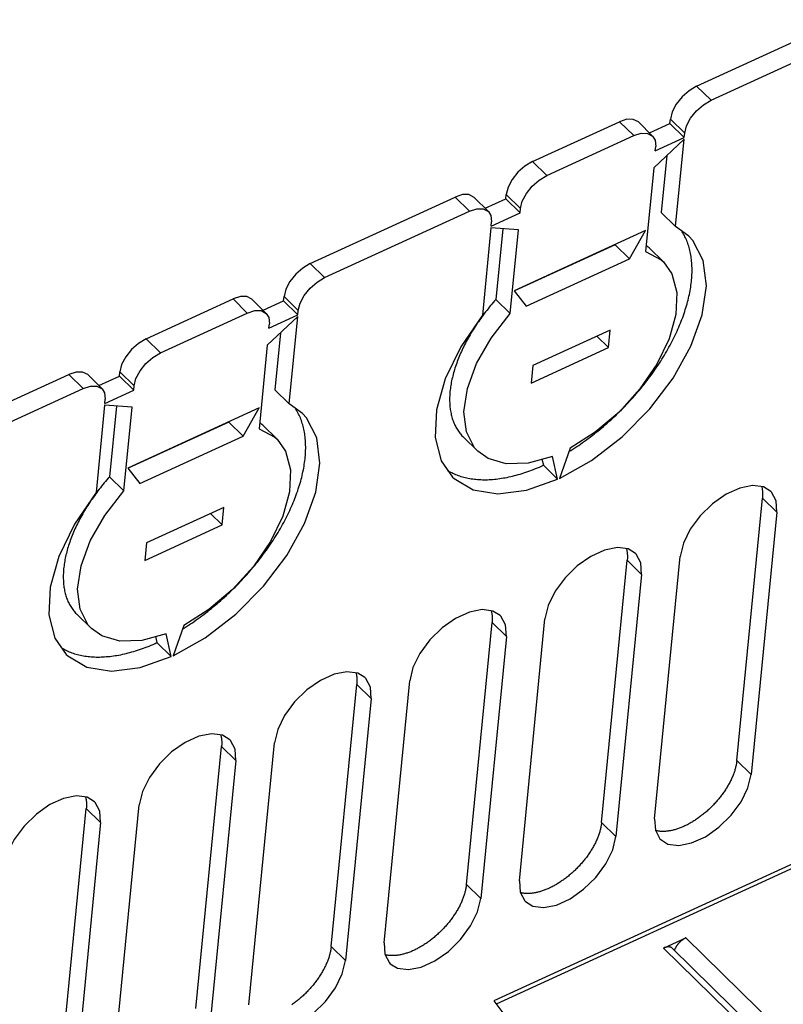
# Model space of a CAD drawing. Extents: x 0 to 594, y 0 to 420.
# Tile 76 of 101: x 531 to 543, y 127 to 144. Entities that reach past the tile are written whole.
import ezdxf

# ---------------------------------------------------------------- set-up
doc = ezdxf.new("R2010")
doc.units = 0
doc.header["$LTSCALE"] = 32.67
doc.layers.get('0').update_dxf_attribs({"linetype": 'CONTINUOUS'})

msp = doc.modelspace()

# ---------------------------------------------------------------- linework, layer by layer
at = {"color": 7, "linetype": 'CONTINUOUS'}
for p, q in [((541.796, 142.732), (544.2, 143.836)), ((542.034, 142.499), (544.437, 143.603)), ((541.353, 142.113), (541.36, 142.186)), ((539.072, 141.481), (540.514, 142.143)), ((540.829, 142.138), (541.066, 141.905)), ((541.013, 141.957), (541.353, 142.113)), ((541.353, 142.113), (541.591, 141.88)), ((539.31, 141.248), (540.752, 141.911)), ((541.588, 141.851), (541.083, 141.379)), ((541.11, 141.659), (541.591, 141.88)), ((541.446, 140.401), (541.588, 141.851)), ((541.591, 141.88), (541.598, 141.953)), ((541.11, 141.659), (541.117, 141.732)), ((541.301, 141.583), (541.208, 140.634)), ((541.083, 141.379), (540.947, 139.99)), ((535.387, 139.789), (537.79, 140.893)), ((538.105, 140.887), (538.342, 140.654)), ((538.289, 140.707), (538.629, 140.862)), ((538.629, 140.862), (538.636, 140.935)), ((538.629, 140.862), (538.867, 140.63)), ((538.867, 140.63), (538.874, 140.702)), ((535.624, 139.556), (538.028, 140.66)), ((538.386, 140.409), (538.867, 140.63)), ((541.208, 140.634), (541.446, 140.401)), ((538.383, 140.38), (538.241, 138.93)), ((538.839, 140.349), (538.383, 140.38)), ((538.386, 140.409), (538.393, 140.481)), ((538.58, 140.366), (538.466, 139.193)), ((541.665, 140.244), (541.446, 140.401)), ((538.703, 138.96), (538.839, 140.349)), ((540.95, 140.338), (538.771, 139.337)), ((540.683, 139.869), (540.95, 140.338)), ((540.446, 140.102), (538.773, 139.334)), ((540.449, 140.108), (540.446, 140.102)), ((540.446, 140.102), (540.683, 139.869)), ((541.007, 140.049), (541.245, 139.816)), ((538.967, 139.081), (540.683, 139.869)), ((534.944, 139.17), (534.951, 139.243)), ((538.771, 139.337), (538.967, 139.081)), ((532.663, 138.539), (534.105, 139.201)), ((534.419, 139.195), (534.657, 138.962)), ((534.604, 139.014), (534.944, 139.17)), ((534.944, 139.17), (535.181, 138.937)), ((538.466, 139.193), (538.703, 138.96)), ((532.9, 138.306), (534.342, 138.968)), ((535.178, 138.908), (534.673, 138.436)), ((534.7, 138.717), (535.181, 138.937)), ((535.037, 137.458), (535.178, 138.908)), ((535.181, 138.937), (535.188, 139.01)), ((534.7, 138.717), (534.708, 138.789)), ((534.892, 138.64), (534.799, 137.691)), ((540.36, 138.684), (539.078, 138.096)), ((540.139, 138.583), (540.332, 138.394)), ((540.332, 138.394), (540.36, 138.684)), ((534.673, 138.436), (534.537, 137.047)), ((539.05, 137.806), (540.332, 138.394)), ((539.078, 138.096), (539.05, 137.806)), ((524.971, 135.007), (531.381, 137.95)), ((531.695, 137.945), (531.933, 137.712)), ((531.88, 137.764), (532.219, 137.92)), ((532.219, 137.92), (532.227, 137.992)), ((532.219, 137.92), (532.457, 137.687)), ((532.457, 137.687), (532.464, 137.759)), ((525.209, 134.774), (531.618, 137.717)), ((531.976, 137.466), (532.457, 137.687)), ((534.799, 137.691), (535.037, 137.458)), ((531.974, 137.437), (531.832, 135.987)), ((532.43, 137.406), (531.974, 137.437)), ((531.976, 137.466), (531.984, 137.539)), ((532.171, 137.424), (532.056, 136.25)), ((535.256, 137.301), (535.037, 137.458)), ((532.294, 136.017), (532.43, 137.406)), ((534.541, 137.395), (532.361, 136.394)), ((534.274, 136.926), (534.541, 137.395)), ((534.036, 137.159), (532.364, 136.391)), ((534.039, 137.165), (534.036, 137.159)), ((534.036, 137.159), (534.274, 136.926)), ((534.598, 137.106), (534.835, 136.873)), ((532.557, 136.138), (534.274, 136.926)), ((537.927, 136.907), (538.165, 136.674)), ((539.696, 136.723), (539.523, 136.222)), ((539.23, 136.54), (539.253, 136.441)), ((539.253, 136.441), (539.49, 136.208)), ((539.49, 136.208), (539.403, 136.588)), ((532.361, 136.394), (532.557, 136.138)), ((532.056, 136.25), (532.294, 136.017)), ((542.463, 131.544), (542.888, 135.894)), ((533.951, 135.741), (532.669, 135.153)), ((533.73, 135.64), (533.922, 135.451)), ((533.922, 135.451), (533.951, 135.741)), ((543.125, 135.661), (542.7, 131.311)), ((532.64, 134.863), (533.922, 135.451)), ((532.669, 135.153), (532.64, 134.863)), ((540.219, 130.514), (540.644, 134.864)), ((541.098, 130.576), (541.523, 134.925)), ((540.882, 134.631), (540.457, 130.281)), ((531.518, 133.964), (531.756, 133.731)), ((537.976, 129.484), (538.401, 133.834)), ((538.855, 129.546), (539.28, 133.895)), ((533.287, 133.78), (533.113, 133.28)), ((532.821, 133.597), (532.843, 133.498)), ((532.843, 133.498), (533.081, 133.265)), ((533.081, 133.265), (532.994, 133.646)), ((538.639, 133.601), (538.214, 129.252)), ((536.611, 128.516), (537.037, 132.865)), ((535.733, 128.455), (536.158, 132.804)), ((536.396, 132.571), (535.97, 128.222)), ((533.489, 127.425), (533.915, 131.774)), ((534.368, 127.486), (534.793, 131.835)), ((534.152, 131.541), (533.727, 127.192)), ((531.246, 126.395), (531.671, 130.744)), ((532.125, 126.456), (532.55, 130.805)), ((531.909, 130.511), (531.484, 126.162)), ((544.519, 130.346), (538.43, 127.551)), ((543.961, 130.017), (538.472, 127.496)), ((541.246, 128.428), (541.618, 128.599)), ((541.392, 128.426), (544.72, 125.164)), ((538.43, 127.551), (538.665, 127.243))]:
    msp.add_line(p, q, dxfattribs=at)
at = {"color": 9, "linetype": 'CONTINUOUS'}
for p, q in [((541.796, 142.732), (542.034, 142.499)), ((541.598, 141.953), (541.36, 142.186)), ((540.752, 141.911), (540.514, 142.143)), ((539.072, 141.481), (539.31, 141.248)), ((538.028, 140.66), (537.79, 140.893)), ((538.874, 140.702), (538.636, 140.935)), ((535.387, 139.789), (535.624, 139.556)), ((535.188, 139.01), (534.951, 139.243)), ((534.342, 138.968), (534.105, 139.201)), ((532.663, 138.539), (532.9, 138.306)), ((531.618, 137.717), (531.381, 137.95)), ((532.464, 137.759), (532.227, 137.992)), ((543.125, 135.661), (542.888, 135.894)), ((540.882, 134.631), (540.644, 134.864)), ((538.639, 133.601), (538.401, 133.834)), ((536.396, 132.571), (536.158, 132.804)), ((534.152, 131.541), (533.915, 131.774)), ((542.463, 131.544), (542.7, 131.311)), ((531.909, 130.511), (531.671, 130.744)), ((540.219, 130.514), (540.457, 130.281)), ((537.976, 129.484), (538.214, 129.252)), ((541.618, 128.599), (544.946, 125.338)), ((535.733, 128.455), (535.97, 128.222)), ((541.246, 128.428), (544.574, 125.167))]:
    msp.add_line(p, q, dxfattribs=at)
at = {"color": 7, "linetype": 'CONTINUOUS'}
for points in [[(541.796, 142.732), (541.67, 142.657), (541.554, 142.555), (541.457, 142.434), (541.391, 142.307), (541.36, 142.186)], [(541.598, 141.953), (541.628, 142.074), (541.695, 142.201), (541.791, 142.322), (541.908, 142.424), (542.034, 142.499)], [(540.829, 142.138), (540.743, 142.182), (540.637, 142.183), (540.514, 142.143)], [(540.752, 141.911), (540.874, 141.95), (540.981, 141.949), (541.066, 141.905)], [(541.066, 141.905), (541.108, 141.835), (541.117, 141.732)], [(539.072, 141.481), (538.946, 141.406), (538.83, 141.304), (538.733, 141.183), (538.667, 141.056), (538.636, 140.935)], [(538.874, 140.702), (538.904, 140.823), (538.971, 140.95), (539.067, 141.071), (539.184, 141.174), (539.31, 141.248)], [(538.105, 140.887), (538.019, 140.932), (537.913, 140.932), (537.79, 140.893)], [(538.028, 140.66), (538.15, 140.699), (538.257, 140.699), (538.342, 140.655)], [(538.342, 140.655), (538.384, 140.585), (538.393, 140.481)], [(539.523, 136.222), (540.051, 136.522), (540.559, 136.914), (541.018, 137.378), (541.405, 137.888), (541.7, 138.416), (541.887, 138.935), (541.957, 139.418), (541.904, 139.837), (541.731, 140.172), (541.665, 140.244)], [(539.677, 136.667), (539.677, 136.667), (539.709, 136.687), (539.742, 136.708), (539.774, 136.729), (539.807, 136.75), (539.839, 136.772), (539.871, 136.794), (539.903, 136.817), (539.936, 136.839), (539.967, 136.863), (539.999, 136.886), (540.031, 136.91), (540.063, 136.934), (540.094, 136.958), (540.126, 136.983), (540.157, 137.008), (540.188, 137.034), (540.219, 137.059), (540.249, 137.085), (540.28, 137.112), (540.31, 137.138), (540.341, 137.165), (540.371, 137.192), (540.401, 137.22), (540.43, 137.247), (540.46, 137.275), (540.489, 137.304), (540.518, 137.332), (540.547, 137.361), (540.576, 137.39), (540.604, 137.419), (540.632, 137.448), (540.66, 137.478), (540.688, 137.508), (540.715, 137.538), (540.742, 137.568), (540.769, 137.598), (540.795, 137.629), (540.822, 137.66), (540.848, 137.69), (540.873, 137.722), (540.899, 137.753), (540.924, 137.784), (540.949, 137.816), (540.973, 137.848), (540.997, 137.879), (541.021, 137.911), (541.045, 137.943), (541.068, 137.976), (541.091, 138.008), (541.113, 138.04), (541.135, 138.073), (541.157, 138.105), (541.179, 138.138), (541.2, 138.171), (541.22, 138.204), (541.241, 138.236), (541.261, 138.269), (541.28, 138.302), (541.3, 138.335), (541.318, 138.368), (541.337, 138.401), (541.355, 138.434), (541.372, 138.467), (541.39, 138.5), (541.407, 138.534), (541.423, 138.567), (541.439, 138.6), (541.455, 138.633), (541.47, 138.666), (541.485, 138.699), (541.499, 138.731), (541.513, 138.764), (541.526, 138.797), (541.539, 138.83), (541.552, 138.862), (541.564, 138.895), (541.576, 138.927), (541.587, 138.96), (541.598, 138.992), (541.608, 139.024), (541.618, 139.056), (541.628, 139.088), (541.637, 139.12), (541.645, 139.152), (541.653, 139.183), (541.661, 139.214), (541.668, 139.246), (541.675, 139.277), (541.681, 139.308), (541.687, 139.338), (541.692, 139.369), (541.697, 139.399), (541.701, 139.429), (541.705, 139.459), (541.709, 139.489), (541.712, 139.518), (541.714, 139.548), (541.716, 139.577), (541.718, 139.606), (541.719, 139.634), (541.719, 139.663), (541.719, 139.691), (541.719, 139.719), (541.718, 139.746), (541.717, 139.773), (541.715, 139.801), (541.713, 139.827), (541.71, 139.854), (541.707, 139.88), (541.703, 139.906), (541.699, 139.931), (541.694, 139.957), (541.689, 139.982), (541.683, 140.006), (541.677, 140.031), (541.671, 140.055), (541.664, 140.078), (541.656, 140.102), (541.649, 140.125), (541.64, 140.147), (541.631, 140.17), (541.622, 140.192), (541.612, 140.213), (541.602, 140.234), (541.592, 140.255), (541.58, 140.276), (541.569, 140.296), (541.557, 140.315), (541.55, 140.327)], [(541.007, 140.049), (540.994, 140.061), (540.98, 140.074), (540.966, 140.086), (540.957, 140.093)], [(540.947, 139.99), (541.209, 139.848), (541.245, 139.816)], [(535.387, 139.789), (535.261, 139.714), (535.144, 139.612), (535.048, 139.491), (534.981, 139.364), (534.951, 139.243)], [(541.245, 139.816), (541.386, 139.617), (541.469, 139.31), (541.453, 138.945), (541.34, 138.541), (541.137, 138.121), (540.855, 137.707), (540.508, 137.322), (540.114, 136.988), (539.696, 136.723)], [(535.188, 139.01), (535.219, 139.131), (535.286, 139.258), (535.382, 139.379), (535.498, 139.481), (535.624, 139.556)], [(534.419, 139.195), (534.334, 139.24), (534.227, 139.24), (534.105, 139.201)], [(538.466, 139.193), (538.443, 139.168), (538.421, 139.142), (538.399, 139.116), (538.377, 139.09), (538.356, 139.064), (538.335, 139.038), (538.314, 139.012), (538.293, 138.985), (538.273, 138.958), (538.253, 138.932), (538.233, 138.905), (538.214, 138.878), (538.194, 138.851), (538.175, 138.824), (538.157, 138.797), (538.139, 138.769), (538.121, 138.742), (538.103, 138.715), (538.086, 138.687), (538.069, 138.66), (538.052, 138.632), (538.036, 138.604), (538.02, 138.577), (538.004, 138.549), (537.989, 138.521), (537.974, 138.494), (537.96, 138.466), (537.946, 138.438), (537.932, 138.411), (537.918, 138.383), (537.905, 138.355), (537.893, 138.328), (537.88, 138.3), (537.868, 138.273), (537.857, 138.245), (537.846, 138.218), (537.835, 138.19), (537.825, 138.163), (537.815, 138.136), (537.805, 138.109), (537.796, 138.082), (537.787, 138.055), (537.779, 138.028), (537.771, 138.001), (537.763, 137.975), (537.756, 137.948), (537.749, 137.922), (537.743, 137.895), (537.737, 137.869), (537.731, 137.843), (537.726, 137.818), (537.722, 137.792), (537.717, 137.766), (537.713, 137.741), (537.71, 137.716), (537.707, 137.691), (537.704, 137.666), (537.702, 137.642), (537.7, 137.617), (537.699, 137.593), (537.698, 137.569), (537.698, 137.545), (537.698, 137.522), (537.698, 137.499), (537.699, 137.476), (537.7, 137.453), (537.702, 137.43), (537.704, 137.408), (537.706, 137.386), (537.709, 137.364), (537.713, 137.343), (537.716, 137.321), (537.721, 137.3), (537.725, 137.28), (537.73, 137.259), (537.736, 137.239), (537.741, 137.219), (537.748, 137.2), (537.754, 137.181), (537.761, 137.162), (537.769, 137.143), (537.777, 137.125), (537.785, 137.107), (537.794, 137.089), (537.803, 137.072), (537.813, 137.055), (537.822, 137.038), (537.833, 137.022), (537.843, 137.006), (537.854, 136.991), (537.866, 136.975), (537.878, 136.961), (537.89, 136.946), (537.903, 136.932), (537.916, 136.918), (537.927, 136.907)], [(534.342, 138.968), (534.465, 139.007), (534.571, 139.007), (534.657, 138.962)], [(534.657, 138.962), (534.699, 138.893), (534.708, 138.789)], [(538.241, 138.93), (537.882, 138.404), (537.625, 137.873), (537.482, 137.363), (537.459, 136.902), (537.557, 136.514), (537.745, 136.245)], [(538.165, 136.674), (538.112, 136.732), (537.976, 136.996), (537.936, 137.33), (537.993, 137.715), (538.146, 138.13), (538.387, 138.553), (538.703, 138.96)], [(532.663, 138.539), (532.537, 138.464), (532.42, 138.361), (532.324, 138.241), (532.257, 138.114), (532.227, 137.992)], [(532.464, 137.759), (532.495, 137.881), (532.562, 138.008), (532.658, 138.128), (532.774, 138.231), (532.9, 138.306)], [(531.695, 137.945), (531.61, 137.989), (531.503, 137.989), (531.381, 137.95)], [(531.618, 137.717), (531.741, 137.756), (531.847, 137.756), (531.933, 137.712)], [(531.933, 137.712), (531.975, 137.642), (531.984, 137.539)], [(533.113, 133.28), (533.642, 133.579), (534.149, 133.972), (534.608, 134.435), (534.996, 134.945), (535.29, 135.473), (535.478, 135.993), (535.547, 136.475), (535.495, 136.895), (535.322, 137.229), (535.256, 137.301)], [(533.267, 133.724), (533.268, 133.724), (533.3, 133.745), (533.333, 133.765), (533.365, 133.786), (533.397, 133.808), (533.43, 133.829), (533.462, 133.851), (533.494, 133.874), (533.526, 133.897), (533.558, 133.92), (533.59, 133.943), (533.622, 133.967), (533.653, 133.991), (533.685, 134.016), (533.716, 134.04), (533.747, 134.065), (533.778, 134.091), (533.809, 134.117), (533.84, 134.143), (533.871, 134.169), (533.901, 134.195), (533.931, 134.222), (533.961, 134.25), (533.991, 134.277), (534.021, 134.305), (534.05, 134.333), (534.08, 134.361), (534.109, 134.389), (534.138, 134.418), (534.166, 134.447), (534.194, 134.476), (534.223, 134.505), (534.25, 134.535), (534.278, 134.565), (534.305, 134.595), (534.333, 134.625), (534.359, 134.655), (534.386, 134.686), (534.412, 134.717), (534.438, 134.748), (534.464, 134.779), (534.489, 134.81), (534.514, 134.841), (534.539, 134.873), (534.564, 134.905), (534.588, 134.937), (534.612, 134.969), (534.635, 135.001), (534.658, 135.033), (534.681, 135.065), (534.704, 135.098), (534.726, 135.13), (534.748, 135.163), (534.769, 135.195), (534.79, 135.228), (534.811, 135.261), (534.831, 135.294), (534.851, 135.327), (534.871, 135.36), (534.89, 135.392), (534.909, 135.426), (534.927, 135.459), (534.945, 135.492), (534.963, 135.525), (534.98, 135.558), (534.997, 135.591), (535.014, 135.624), (535.03, 135.657), (535.045, 135.69), (535.06, 135.723), (535.075, 135.756), (535.089, 135.789), (535.103, 135.821), (535.117, 135.854), (535.13, 135.887), (535.142, 135.92), (535.155, 135.952), (535.166, 135.985), (535.178, 136.017), (535.188, 136.049), (535.199, 136.081), (535.209, 136.113), (535.218, 136.145), (535.227, 136.177), (535.236, 136.209), (535.244, 136.24), (535.251, 136.272), (535.259, 136.303), (535.265, 136.334), (535.272, 136.365), (535.277, 136.395), (535.283, 136.426), (535.287, 136.456), (535.292, 136.486), (535.296, 136.516), (535.299, 136.546), (535.302, 136.576), (535.305, 136.605), (535.307, 136.634), (535.308, 136.663), (535.309, 136.691), (535.31, 136.72), (535.31, 136.748), (535.309, 136.776), (535.309, 136.803), (535.307, 136.831), (535.305, 136.858), (535.303, 136.885), (535.3, 136.911), (535.297, 136.937), (535.294, 136.963), (535.289, 136.989), (535.285, 137.014), (535.28, 137.039), (535.274, 137.064), (535.268, 137.088), (535.261, 137.112), (535.254, 137.136), (535.247, 137.159), (535.239, 137.182), (535.231, 137.205), (535.222, 137.227), (535.213, 137.249), (535.203, 137.27), (535.193, 137.292), (535.182, 137.312), (535.171, 137.333), (535.16, 137.353), (535.148, 137.373), (535.14, 137.384)], [(534.598, 137.106), (534.585, 137.119), (534.571, 137.131), (534.556, 137.144), (534.547, 137.151)], [(534.537, 137.047), (534.8, 136.906), (534.835, 136.873)], [(534.835, 136.873), (534.977, 136.674), (535.059, 136.367), (535.044, 136.002), (534.931, 135.598), (534.728, 135.178), (534.445, 134.764), (534.098, 134.379), (533.705, 134.045), (533.287, 133.78)], [(539.403, 136.588), (539, 136.476), (538.638, 136.464), (538.337, 136.551), (538.165, 136.674)], [(537.67, 136.352), (537.671, 136.352), (537.691, 136.34), (537.711, 136.329), (537.732, 136.319), (537.753, 136.308), (537.774, 136.299), (537.796, 136.289), (537.818, 136.28), (537.84, 136.272), (537.863, 136.264), (537.886, 136.257), (537.91, 136.25), (537.934, 136.243), (537.958, 136.237), (537.982, 136.232), (538.007, 136.226), (538.032, 136.222), (538.057, 136.218), (538.083, 136.214), (538.109, 136.211), (538.135, 136.208), (538.162, 136.206), (538.189, 136.204), (538.216, 136.203), (538.243, 136.202), (538.271, 136.202), (538.298, 136.202), (538.326, 136.202), (538.355, 136.204), (538.383, 136.205), (538.412, 136.207), (538.441, 136.21), (538.47, 136.213), (538.5, 136.216), (538.529, 136.22), (538.559, 136.225), (538.589, 136.23), (538.62, 136.235), (538.65, 136.241), (538.681, 136.247), (538.711, 136.254), (538.742, 136.262), (538.773, 136.269), (538.804, 136.278), (538.836, 136.286), (538.867, 136.295), (538.899, 136.305), (538.931, 136.315), (538.962, 136.326), (538.994, 136.337), (539.026, 136.348), (539.058, 136.36), (539.091, 136.372), (539.123, 136.385), (539.155, 136.398), (539.188, 136.412), (539.22, 136.426), (539.253, 136.441)], [(532.056, 136.25), (532.034, 136.225), (532.012, 136.199), (531.99, 136.173), (531.968, 136.147), (531.947, 136.121), (531.925, 136.095), (531.904, 136.069), (531.884, 136.042), (531.863, 136.016), (531.843, 135.989), (531.824, 135.962), (531.804, 135.935), (531.785, 135.908), (531.766, 135.881), (531.747, 135.854), (531.729, 135.827), (531.711, 135.799), (531.694, 135.772), (531.676, 135.744), (531.659, 135.717), (531.643, 135.689), (531.627, 135.662), (531.611, 135.634), (531.595, 135.606), (531.58, 135.579), (531.565, 135.551), (531.55, 135.523), (531.536, 135.496), (531.522, 135.468), (531.509, 135.44), (531.496, 135.413), (531.483, 135.385), (531.471, 135.358), (531.459, 135.33), (531.447, 135.302), (531.436, 135.275), (531.426, 135.248), (531.415, 135.22), (531.405, 135.193), (531.396, 135.166), (531.386, 135.139), (531.378, 135.112), (531.369, 135.085), (531.361, 135.058), (531.354, 135.032), (531.346, 135.005), (531.34, 134.979), (531.333, 134.953), (531.327, 134.927), (531.322, 134.901), (531.317, 134.875), (531.312, 134.849), (531.308, 134.824), (531.304, 134.798), (531.301, 134.773), (531.298, 134.748), (531.295, 134.724), (531.293, 134.699), (531.291, 134.675), (531.29, 134.65), (531.289, 134.626), (531.288, 134.603), (531.288, 134.579), (531.289, 134.556), (531.29, 134.533), (531.291, 134.51), (531.292, 134.487), (531.294, 134.465), (531.297, 134.443), (531.3, 134.421), (531.303, 134.4), (531.307, 134.379), (531.311, 134.358), (531.316, 134.337), (531.321, 134.316), (531.326, 134.296), (531.332, 134.277), (531.338, 134.257), (531.345, 134.238), (531.352, 134.219), (531.36, 134.2), (531.367, 134.182), (531.376, 134.164), (531.384, 134.146), (531.394, 134.129), (531.403, 134.112), (531.413, 134.096), (531.423, 134.079), (531.434, 134.063), (531.445, 134.048), (531.457, 134.033), (531.468, 134.018), (531.481, 134.003), (531.493, 133.989), (531.506, 133.976), (531.518, 133.964)], [(537.745, 136.245), (537.772, 136.22), (538.091, 136.034), (538.499, 135.969), (538.974, 136.027), (539.49, 136.208)], [(531.832, 135.987), (531.473, 135.462), (531.216, 134.93), (531.072, 134.42), (531.049, 133.959), (531.148, 133.571), (531.336, 133.302)], [(531.755, 133.731), (531.703, 133.789), (531.567, 134.053), (531.526, 134.387), (531.584, 134.772), (531.737, 135.187), (531.978, 135.61), (532.294, 136.017)], [(543.024, 136.007), (542.903, 136.082), (542.724, 136.105), (542.511, 136.064), (542.284, 135.96), (542.06, 135.803), (541.857, 135.604), (541.691, 135.38), (541.576, 135.146), (541.523, 134.925)], [(542.875, 136.085), (542.876, 136.081), (542.879, 136.07), (542.881, 136.059), (542.883, 136.047), (542.885, 136.035), (542.887, 136.023), (542.888, 136.011), (542.889, 135.998), (542.89, 135.986), (542.891, 135.973), (542.891, 135.96), (542.891, 135.947), (542.891, 135.934), (542.89, 135.921), (542.889, 135.907), (542.888, 135.894)], [(543.125, 135.661), (543.113, 135.851), (543.036, 135.995), (543.024, 136.007)], [(540.781, 134.977), (540.66, 135.052), (540.481, 135.075), (540.268, 135.034), (540.041, 134.93), (539.816, 134.773), (539.613, 134.574), (539.448, 134.35), (539.333, 134.116), (539.28, 133.895)], [(540.631, 135.055), (540.633, 135.051), (540.635, 135.04), (540.638, 135.029), (540.64, 135.017), (540.642, 135.005), (540.644, 134.993), (540.645, 134.981), (540.646, 134.968), (540.647, 134.956), (540.647, 134.943), (540.648, 134.93), (540.648, 134.917), (540.647, 134.904), (540.647, 134.891), (540.646, 134.878), (540.644, 134.864)], [(540.882, 134.631), (540.87, 134.821), (540.793, 134.965), (540.781, 134.977)], [(538.538, 133.947), (538.417, 134.022), (538.237, 134.046), (538.025, 134.004), (537.797, 133.9), (537.573, 133.743), (537.37, 133.544), (537.204, 133.32), (537.09, 133.086), (537.037, 132.865)], [(538.388, 134.025), (538.389, 134.021), (538.392, 134.01), (538.394, 133.999), (538.397, 133.987), (538.399, 133.975), (538.4, 133.963), (538.402, 133.951), (538.403, 133.939), (538.404, 133.926), (538.404, 133.913), (538.404, 133.9), (538.404, 133.887), (538.404, 133.874), (538.403, 133.861), (538.402, 133.848), (538.401, 133.834)], [(538.639, 133.601), (538.626, 133.791), (538.55, 133.935), (538.538, 133.947)], [(532.994, 133.646), (532.59, 133.533), (532.228, 133.521), (531.927, 133.608), (531.755, 133.731)], [(531.261, 133.41), (531.261, 133.409), (531.281, 133.398), (531.302, 133.387), (531.322, 133.376), (531.343, 133.366), (531.365, 133.356), (531.386, 133.347), (531.409, 133.338), (531.431, 133.329), (531.454, 133.321), (531.477, 133.314), (531.5, 133.307), (531.524, 133.3), (531.548, 133.294), (531.573, 133.289), (531.598, 133.284), (531.623, 133.279), (531.648, 133.275), (531.674, 133.271), (531.7, 133.268), (531.726, 133.265), (531.752, 133.263), (531.779, 133.261), (531.806, 133.26), (531.834, 133.259), (531.861, 133.259), (531.889, 133.259), (531.917, 133.26), (531.945, 133.261), (531.974, 133.262), (532.003, 133.265), (532.032, 133.267), (532.061, 133.27), (532.09, 133.274), (532.12, 133.278), (532.15, 133.282), (532.18, 133.287), (532.21, 133.292), (532.241, 133.298), (532.271, 133.305), (532.302, 133.312), (532.333, 133.319), (532.364, 133.327), (532.395, 133.335), (532.426, 133.344), (532.458, 133.353), (532.489, 133.362), (532.521, 133.372), (532.553, 133.383), (532.585, 133.394), (532.617, 133.405), (532.649, 133.417), (532.681, 133.43), (532.714, 133.442), (532.746, 133.456), (532.778, 133.469), (532.811, 133.483), (532.843, 133.498)], [(531.336, 133.302), (531.363, 133.277), (531.682, 133.092), (532.089, 133.026), (532.564, 133.084), (533.081, 133.265)], [(536.294, 132.917), (536.173, 132.992), (535.994, 133.016), (535.781, 132.974), (535.554, 132.87), (535.33, 132.713), (535.127, 132.514), (534.961, 132.29), (534.846, 132.056), (534.793, 131.835)], [(536.145, 132.996), (536.146, 132.991), (536.149, 132.98), (536.151, 132.969), (536.153, 132.957), (536.155, 132.945), (536.157, 132.933), (536.158, 132.921), (536.159, 132.909), (536.16, 132.896), (536.161, 132.883), (536.161, 132.87), (536.161, 132.857), (536.161, 132.844), (536.16, 132.831), (536.159, 132.818), (536.158, 132.804)], [(536.396, 132.571), (536.383, 132.761), (536.306, 132.905), (536.294, 132.917)], [(534.051, 131.887), (533.93, 131.962), (533.751, 131.986), (533.538, 131.944), (533.311, 131.841), (533.086, 131.683), (532.884, 131.484), (532.718, 131.26), (532.603, 131.026), (532.55, 130.805)], [(533.901, 131.966), (533.903, 131.961), (533.905, 131.95), (533.908, 131.939), (533.91, 131.927), (533.912, 131.915), (533.914, 131.903), (533.915, 131.891), (533.916, 131.879), (533.917, 131.866), (533.917, 131.853), (533.918, 131.841), (533.918, 131.828), (533.917, 131.814), (533.917, 131.801), (533.916, 131.788), (533.915, 131.774)], [(534.152, 131.541), (534.14, 131.731), (534.063, 131.875), (534.051, 131.887)], [(542.463, 131.544), (542.461, 131.531), (542.459, 131.517), (542.457, 131.503), (542.455, 131.489), (542.453, 131.475), (542.45, 131.46), (542.446, 131.446), (542.443, 131.432), (542.439, 131.417), (542.435, 131.402), (542.431, 131.388), (542.427, 131.373), (542.422, 131.358), (542.417, 131.343), (542.411, 131.328), (542.406, 131.313), (542.4, 131.298), (542.394, 131.283), (542.387, 131.268), (542.381, 131.252), (542.374, 131.237), (542.367, 131.222), (542.359, 131.207), (542.352, 131.191), (542.344, 131.176), (542.335, 131.161), (542.327, 131.145), (542.318, 131.13), (542.31, 131.115), (542.301, 131.1), (542.291, 131.084), (542.282, 131.069), (542.272, 131.054), (542.262, 131.039), (542.252, 131.024), (542.241, 131.009), (542.231, 130.994), (542.22, 130.979), (542.209, 130.964), (542.198, 130.95), (542.187, 130.935), (542.175, 130.92), (542.163, 130.906), (542.151, 130.892), (542.139, 130.877), (542.127, 130.863), (542.115, 130.849), (542.102, 130.835), (542.089, 130.821), (542.076, 130.808), (542.063, 130.794), (542.05, 130.781), (542.037, 130.767), (542.023, 130.754), (542.01, 130.741), (541.996, 130.728), (541.982, 130.716), (541.968, 130.703), (541.954, 130.691), (541.94, 130.679), (541.926, 130.667), (541.912, 130.655), (541.897, 130.643), (541.883, 130.632), (541.868, 130.621), (541.853, 130.61), (541.839, 130.599), (541.824, 130.588), (541.809, 130.578), (541.794, 130.567), (541.779, 130.557), (541.764, 130.548), (541.749, 130.538), (541.734, 130.529), (541.719, 130.519), (541.704, 130.511), (541.689, 130.502), (541.674, 130.494), (541.659, 130.485), (541.644, 130.477), (541.628, 130.47), (541.613, 130.462), (541.598, 130.455), (541.583, 130.448), (541.568, 130.442), (541.553, 130.435), (541.538, 130.429), (541.523, 130.423), (541.508, 130.418), (541.493, 130.412), (541.479, 130.407), (541.464, 130.402), (541.449, 130.398), (541.435, 130.394), (541.42, 130.39), (541.406, 130.386), (541.392, 130.382), (541.377, 130.379), (541.363, 130.377), (541.349, 130.374), (541.335, 130.372), (541.322, 130.37), (541.308, 130.368), (541.295, 130.367), (541.281, 130.365), (541.268, 130.365), (541.255, 130.364), (541.242, 130.364), (541.229, 130.364), (541.216, 130.364), (541.204, 130.365), (541.191, 130.365), (541.179, 130.367), (541.167, 130.368), (541.155, 130.37), (541.144, 130.372), (541.132, 130.374), (541.121, 130.377), (541.115, 130.378)], [(541.199, 130.23), (541.32, 130.155), (541.5, 130.131), (541.712, 130.173), (541.94, 130.276), (542.164, 130.434), (542.367, 130.633), (542.532, 130.857), (542.647, 131.091), (542.7, 131.311)], [(531.808, 130.857), (531.687, 130.932), (531.507, 130.956), (531.295, 130.914), (531.067, 130.811), (530.843, 130.653), (530.64, 130.454), (530.475, 130.23), (530.36, 129.996), (530.307, 129.775)], [(531.658, 130.936), (531.659, 130.931), (531.662, 130.92), (531.665, 130.909), (531.667, 130.897), (531.669, 130.885), (531.67, 130.873), (531.672, 130.861), (531.673, 130.849), (531.674, 130.836), (531.674, 130.823), (531.674, 130.811), (531.674, 130.798), (531.674, 130.784), (531.673, 130.771), (531.672, 130.758), (531.671, 130.744)], [(531.909, 130.511), (531.896, 130.701), (531.82, 130.845), (531.808, 130.857)], [(541.098, 130.576), (541.111, 130.386), (541.187, 130.242), (541.199, 130.23)], [(540.219, 130.514), (540.218, 130.501), (540.216, 130.487), (540.214, 130.473), (540.212, 130.459), (540.209, 130.445), (540.206, 130.43), (540.203, 130.416), (540.2, 130.402), (540.196, 130.387), (540.192, 130.372), (540.188, 130.358), (540.183, 130.343), (540.178, 130.328), (540.173, 130.313), (540.168, 130.298), (540.162, 130.283), (540.157, 130.268), (540.15, 130.253), (540.144, 130.238), (540.137, 130.222), (540.13, 130.207), (540.123, 130.192), (540.116, 130.177), (540.108, 130.161), (540.1, 130.146), (540.092, 130.131), (540.084, 130.115), (540.075, 130.1), (540.066, 130.085), (540.057, 130.07), (540.048, 130.054), (540.038, 130.039), (540.029, 130.024), (540.019, 130.009), (540.009, 129.994), (539.998, 129.979), (539.988, 129.964), (539.977, 129.949), (539.966, 129.934), (539.955, 129.92), (539.943, 129.905), (539.932, 129.89), (539.92, 129.876), (539.908, 129.862), (539.896, 129.847), (539.884, 129.833), (539.871, 129.819), (539.859, 129.805), (539.846, 129.791), (539.833, 129.778), (539.82, 129.764), (539.807, 129.751), (539.794, 129.737), (539.78, 129.724), (539.767, 129.711), (539.753, 129.698), (539.739, 129.686), (539.725, 129.673), (539.711, 129.661), (539.697, 129.649), (539.683, 129.637), (539.668, 129.625), (539.654, 129.613), (539.639, 129.602), (539.625, 129.591), (539.61, 129.58), (539.595, 129.569), (539.581, 129.558), (539.566, 129.548), (539.551, 129.537), (539.536, 129.527), (539.521, 129.518), (539.506, 129.508), (539.491, 129.499), (539.476, 129.49), (539.461, 129.481), (539.446, 129.472), (539.43, 129.464), (539.415, 129.455), (539.4, 129.447), (539.385, 129.44), (539.37, 129.432), (539.355, 129.425), (539.34, 129.418), (539.325, 129.412), (539.31, 129.405), (539.295, 129.399), (539.28, 129.393), (539.265, 129.388), (539.25, 129.382), (539.235, 129.377), (539.221, 129.372), (539.206, 129.368), (539.192, 129.364), (539.177, 129.36), (539.163, 129.356), (539.148, 129.353), (539.134, 129.349), (539.12, 129.347), (539.106, 129.344), (539.092, 129.342), (539.078, 129.34), (539.065, 129.338), (539.051, 129.337), (539.038, 129.335), (539.025, 129.335), (539.011, 129.334), (538.998, 129.334), (538.986, 129.334), (538.973, 129.334), (538.96, 129.335), (538.948, 129.336), (538.936, 129.337), (538.924, 129.338), (538.912, 129.34), (538.9, 129.342), (538.889, 129.344), (538.878, 129.347), (538.871, 129.348)], [(538.956, 129.2), (539.077, 129.125), (539.256, 129.101), (539.469, 129.143), (539.696, 129.246), (539.921, 129.404), (540.123, 129.603), (540.289, 129.827), (540.404, 130.061), (540.457, 130.281)], [(537.976, 129.484), (537.975, 129.471), (537.973, 129.457), (537.971, 129.443), (537.968, 129.429), (537.966, 129.415), (537.963, 129.4), (537.96, 129.386), (537.956, 129.372), (537.953, 129.357), (537.949, 129.342), (537.944, 129.328), (537.94, 129.313), (537.935, 129.298), (537.93, 129.283), (537.925, 129.268), (537.919, 129.253), (537.913, 129.238), (537.907, 129.223), (537.901, 129.208), (537.894, 129.192), (537.887, 129.177), (537.88, 129.162), (537.873, 129.147), (537.865, 129.131), (537.857, 129.116), (537.849, 129.101), (537.84, 129.085), (537.832, 129.07), (537.823, 129.055), (537.814, 129.04), (537.805, 129.024), (537.795, 129.009), (537.785, 128.994), (537.775, 128.979), (537.765, 128.964), (537.755, 128.949), (537.744, 128.934), (537.734, 128.919), (537.723, 128.904), (537.711, 128.89), (537.7, 128.875), (537.688, 128.861), (537.677, 128.846), (537.665, 128.832), (537.653, 128.817), (537.64, 128.803), (537.628, 128.789), (537.615, 128.775), (537.603, 128.761), (537.59, 128.748), (537.577, 128.734), (537.564, 128.721), (537.55, 128.707), (537.537, 128.694), (537.523, 128.681), (537.51, 128.669), (537.496, 128.656), (537.482, 128.643), (537.468, 128.631), (537.454, 128.619), (537.439, 128.607), (537.425, 128.595), (537.411, 128.583), (537.396, 128.572), (537.382, 128.561), (537.367, 128.55), (537.352, 128.539), (537.337, 128.528), (537.323, 128.518), (537.308, 128.507), (537.293, 128.497), (537.278, 128.488), (537.263, 128.478), (537.248, 128.469), (537.233, 128.46), (537.217, 128.451), (537.202, 128.442), (537.187, 128.434), (537.172, 128.425), (537.157, 128.417), (537.142, 128.41), (537.127, 128.402), (537.112, 128.395), (537.097, 128.388), (537.081, 128.382), (537.066, 128.375), (537.052, 128.369), (537.037, 128.363), (537.022, 128.358), (537.007, 128.352), (536.992, 128.347), (536.977, 128.342), (536.963, 128.338), (536.948, 128.334), (536.934, 128.33), (536.919, 128.326), (536.905, 128.323), (536.891, 128.319), (536.877, 128.317), (536.863, 128.314), (536.849, 128.312), (536.835, 128.31), (536.821, 128.308), (536.808, 128.307), (536.795, 128.305), (536.781, 128.305), (536.768, 128.304), (536.755, 128.304), (536.742, 128.304), (536.73, 128.304), (536.717, 128.305), (536.705, 128.306), (536.693, 128.307), (536.681, 128.308), (536.669, 128.31), (536.657, 128.312), (536.646, 128.314), (536.634, 128.317), (536.628, 128.318)], [(538.855, 129.546), (538.867, 129.356), (538.944, 129.212), (538.956, 129.2)], [(536.713, 128.17), (536.834, 128.095), (537.013, 128.071), (537.226, 128.113), (537.453, 128.216), (537.677, 128.374), (537.88, 128.573), (538.046, 128.797), (538.161, 129.031), (538.214, 129.252)], [(541.618, 128.599), (541.613, 128.597), (541.609, 128.594), (541.604, 128.592), (541.599, 128.589), (541.594, 128.587), (541.589, 128.584), (541.585, 128.581), (541.58, 128.578), (541.575, 128.575), (541.57, 128.572), (541.566, 128.568), (541.561, 128.565), (541.556, 128.562), (541.552, 128.558), (541.547, 128.554), (541.542, 128.551), (541.538, 128.547), (541.533, 128.543), (541.529, 128.539), (541.524, 128.535), (541.52, 128.531), (541.516, 128.527), (541.512, 128.523), (541.507, 128.518), (541.503, 128.514), (541.499, 128.51), (541.495, 128.505), (541.491, 128.501), (541.487, 128.496), (541.484, 128.492), (541.48, 128.487), (541.476, 128.482), (541.473, 128.478), (541.469, 128.473), (541.466, 128.468), (541.463, 128.463), (541.46, 128.459), (541.457, 128.454), (541.454, 128.449), (541.451, 128.444), (541.448, 128.439), (541.445, 128.434), (541.443, 128.429), (541.44, 128.425), (541.438, 128.42), (541.436, 128.415), (541.433, 128.41), (541.431, 128.405), (541.43, 128.4), (541.428, 128.396), (541.426, 128.392)], [(535.733, 128.455), (535.731, 128.441), (535.73, 128.427), (535.728, 128.413), (535.725, 128.399), (535.723, 128.385), (535.72, 128.371), (535.717, 128.356), (535.713, 128.342), (535.709, 128.327), (535.705, 128.312), (535.701, 128.298), (535.697, 128.283), (535.692, 128.268), (535.687, 128.253), (535.681, 128.238), (535.676, 128.223), (535.67, 128.208), (535.664, 128.193), (535.657, 128.178), (535.651, 128.162), (535.644, 128.147), (535.637, 128.132), (535.629, 128.117), (535.622, 128.101), (535.614, 128.086), (535.606, 128.071), (535.597, 128.056), (535.589, 128.04), (535.58, 128.025), (535.571, 128.01), (535.561, 127.995), (535.552, 127.979), (535.542, 127.964), (535.532, 127.949), (535.522, 127.934), (535.512, 127.919), (535.501, 127.904), (535.49, 127.889), (535.479, 127.874), (535.468, 127.86), (535.457, 127.845), (535.445, 127.831), (535.433, 127.816), (535.421, 127.802), (535.409, 127.787), (535.397, 127.773), (535.385, 127.759), (535.372, 127.745), (535.359, 127.731), (535.347, 127.718), (535.333, 127.704), (535.32, 127.691), (535.307, 127.678), (535.294, 127.664), (535.28, 127.651), (535.266, 127.639), (535.252, 127.626), (535.239, 127.613), (535.224, 127.601), (535.21, 127.589), (535.196, 127.577), (535.182, 127.565), (535.167, 127.553), (535.153, 127.542), (535.138, 127.531), (535.124, 127.52), (535.109, 127.509), (535.094, 127.498), (535.079, 127.488)], [(536.611, 128.516), (536.624, 128.326), (536.701, 128.182), (536.713, 128.17)], [(541.392, 128.426), (541.391, 128.427), (541.388, 128.429), (541.386, 128.431), (541.383, 128.433), (541.38, 128.435), (541.377, 128.437), (541.374, 128.438), (541.371, 128.44), (541.368, 128.441), (541.365, 128.443), (541.361, 128.444), (541.358, 128.445), (541.354, 128.446), (541.351, 128.446), (541.347, 128.447), (541.343, 128.448), (541.339, 128.448), (541.336, 128.448), (541.332, 128.448), (541.327, 128.449), (541.323, 128.448), (541.319, 128.448), (541.315, 128.448), (541.311, 128.447), (541.306, 128.447), (541.302, 128.446), (541.297, 128.445), (541.293, 128.444), (541.288, 128.443), (541.284, 128.442), (541.279, 128.441), (541.274, 128.439), (541.27, 128.438), (541.265, 128.436), (541.26, 128.434), (541.256, 128.432), (541.251, 128.43), (541.246, 128.428)], [(534.469, 127.14), (534.59, 127.065), (534.77, 127.041), (534.982, 127.083), (535.21, 127.186), (535.434, 127.344), (535.637, 127.543), (535.803, 127.767), (535.917, 128.001), (535.97, 128.222)]]:
    msp.add_lwpolyline(points, dxfattribs=at)

doc.saveas('drawing.dxf')
